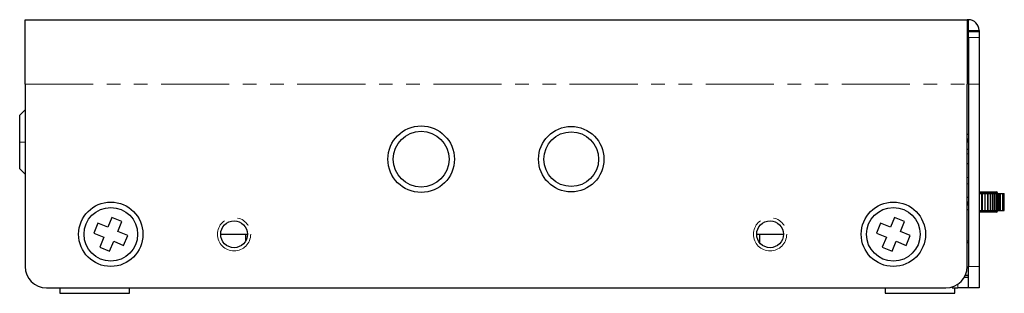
# Model space of a CAD drawing. Header units: millimetres. Extents: x 31 to 674, y 95 to 531.
# Tile 2 of 4: x 212 to 304, y 273 to 299. Entities that reach past the tile are written whole.
import ezdxf

# ---------------------------------------------------------------- set-up
doc = ezdxf.new("R2010")
doc.units = ezdxf.units.MM
doc.linetypes.add('PHANTOM', pattern=[12.7, 6.35, -1.27, 1.27, -1.27, 1.27, -1.27])

msp = doc.modelspace()

# ---------------------------------------------------------------- linework, layer by layer
at = {"color": 7, "linetype": 'Continuous', "lineweight": 25}
for p, q in [((212.253, 292.845), (212.253, 298.845)), ((212.253, 298.845), (300.153, 298.845)), ((300.153, 298.845), (300.153, 292.845)), ((300.253, 298.845), (300.153, 298.845)), ((300.253, 297.845), (300.153, 297.845)), ((300.253, 297.845), (300.253, 297.745)), ((300.253, 297.745), (301.253, 297.745)), ((300.253, 297.195), (300.253, 297.745)), ((301.253, 297.845), (301.253, 297.745)), ((301.253, 297.745), (301.253, 297.195)), ((300.253, 297.195), (300.253, 292.845)), ((301.253, 297.195), (301.253, 292.845)), ((212.253, 292.845), (212.253, 275.845)), ((300.153, 275.845), (300.153, 292.845)), ((300.253, 292.845), (300.253, 275.845)), ((301.253, 292.845), (301.253, 275.845)), ((212.253, 290.445), (211.753, 289.945)), ((211.753, 287.445), (211.753, 289.945)), ((300.253, 288.145), (300.153, 288.145)), ((211.753, 284.945), (211.753, 287.445)), ((300.253, 286.745), (300.153, 286.745)), ((211.753, 284.945), (212.253, 284.445)), ((300.253, 285.425), (300.153, 285.425)), ((300.253, 282.265), (300.153, 282.265)), ((301.28, 282.785), (301.253, 282.785)), ((301.253, 282.635), (301.484, 282.635)), ((301.337, 282.805), (302.853, 282.805)), ((301.484, 282.635), (301.558, 282.635)), ((301.558, 282.635), (301.797, 282.635)), ((301.797, 282.635), (301.807, 282.635)), ((301.807, 281.075), (301.807, 282.635)), ((301.807, 282.635), (302.034, 282.635)), ((302.034, 282.635), (302.107, 282.635)), ((302.107, 282.635), (302.301, 282.635)), ((302.301, 282.635), (302.308, 282.635)), ((302.308, 281.075), (302.308, 282.635)), ((302.308, 282.635), (302.481, 282.635)), ((302.481, 282.635), (302.553, 282.635)), ((302.553, 282.635), (302.723, 282.635)), ((302.723, 282.635), (302.727, 282.635)), ((302.727, 281.075), (302.727, 282.635)), ((302.727, 282.635), (302.841, 282.635)), ((302.841, 282.635), (302.908, 282.635)), ((302.908, 282.635), (303.008, 282.635)), ((302.953, 282.635), (302.953, 282.705)), ((303.008, 282.635), (303.009, 282.635)), ((303.009, 281.075), (303.009, 282.635)), ((303.009, 282.635), (303.064, 282.635)), ((303.064, 282.635), (303.128, 282.635)), ((303.128, 282.635), (303.151, 282.635)), ((303.151, 282.635), (303.25, 282.635)), ((303.25, 282.635), (303.432, 282.635)), ((303.432, 282.635), (303.531, 282.635)), ((303.531, 282.635), (303.603, 282.635)), ((303.603, 281.075), (303.603, 282.635)), ((300.153, 281.145), (300.253, 281.145)), ((301.253, 281.075), (301.484, 281.075)), ((301.484, 281.075), (301.558, 281.075)), ((301.558, 281.075), (301.797, 281.075)), ((301.797, 281.075), (301.807, 281.075)), ((301.807, 281.075), (302.034, 281.075)), ((302.034, 281.075), (302.107, 281.075)), ((302.107, 281.075), (302.301, 281.075)), ((302.301, 281.075), (302.308, 281.075)), ((302.308, 281.075), (302.481, 281.075)), ((302.481, 281.075), (302.553, 281.075)), ((302.553, 281.075), (302.723, 281.075)), ((302.723, 281.075), (302.727, 281.075)), ((302.727, 281.075), (302.841, 281.075)), ((302.841, 281.075), (302.908, 281.075)), ((302.908, 281.075), (303.008, 281.075)), ((302.953, 281.005), (302.953, 281.075)), ((303.008, 281.075), (303.009, 281.075)), ((303.008, 281.075), (303.064, 281.075)), ((303.064, 281.075), (303.128, 281.075)), ((303.128, 281.075), (303.151, 281.075)), ((303.151, 281.075), (303.25, 281.075)), ((303.25, 281.075), (303.432, 281.075)), ((303.432, 281.075), (303.531, 281.075)), ((303.531, 281.075), (303.603, 281.075)), ((220.364, 280.423), (219.982, 279.498)), ((221.288, 280.041), (220.364, 280.423)), ((293.364, 280.423), (292.982, 279.498)), ((294.288, 280.041), (293.364, 280.423)), ((302.853, 280.905), (301.253, 280.905)), ((219.058, 279.88), (218.676, 278.956)), ((219.982, 279.498), (219.058, 279.88)), ((220.906, 279.117), (221.288, 280.041)), ((292.058, 279.88), (291.676, 278.956)), ((292.982, 279.498), (292.058, 279.88)), ((293.906, 279.117), (294.288, 280.041)), ((218.676, 278.956), (219.6, 278.574)), ((219.6, 278.574), (219.218, 277.65)), ((221.831, 278.735), (220.906, 279.117)), ((221.449, 277.81), (221.831, 278.735)), ((230.503, 278.845), (233.003, 278.845)), ((232.853, 278.252), (232.853, 278.845)), ((280.503, 278.845), (283.003, 278.845)), ((280.753, 278.845), (280.753, 278.095)), ((291.676, 278.956), (292.6, 278.574)), ((292.6, 278.574), (292.218, 277.65)), ((294.831, 278.735), (293.906, 279.117)), ((294.449, 277.81), (294.831, 278.735)), ((301.253, 279.105), (301.28, 279.105)), ((219.218, 277.65), (220.143, 277.268)), ((220.143, 277.268), (220.525, 278.192)), ((220.525, 278.192), (221.449, 277.81)), ((292.218, 277.65), (293.143, 277.268)), ((293.143, 277.268), (293.525, 278.192)), ((293.525, 278.192), (294.449, 277.81)), ((300.153, 278.245), (300.253, 278.245)), ((300.253, 278.045), (300.153, 278.045)), ((300.253, 273.845), (300.253, 275.845)), ((301.253, 275.845), (301.253, 273.845)), ((299.885, 274.845), (300.253, 274.845)), ((299.986, 275.045), (300.253, 275.045)), ((214.253, 273.845), (298.153, 273.845)), ((215.503, 273.845), (215.503, 273.345)), ((222.003, 273.345), (222.003, 273.845)), ((292.503, 273.845), (292.503, 273.345)), ((298.753, 273.937), (298.753, 273.845)), ((298.753, 273.845), (299.253, 273.845)), ((299.003, 273.345), (299.003, 273.845)), ((300.253, 273.845), (299.253, 273.845)), ((301.253, 273.845), (300.253, 273.845)), ((215.503, 273.345), (222.003, 273.345)), ((292.503, 273.345), (299.003, 273.345))]:
    msp.add_line(p, q, dxfattribs=at)
at = {"color": 8, "linetype": 'PHANTOM', "lineweight": 18}
for p, q in [((300.253, 298.845), (300.253, 297.845)), ((301.253, 297.845), (300.253, 297.845)), ((301.253, 297.195), (300.253, 297.195)), ((212.253, 292.845), (300.153, 292.845)), ((301.253, 292.845), (300.253, 292.845)), ((300.153, 287.745), (300.253, 287.745)), ((211.753, 287.445), (212.253, 287.445)), ((300.153, 286.345), (300.253, 286.345)), ((300.253, 284.145), (300.153, 284.145)), ((300.253, 283.545), (300.153, 283.545)), ((302.953, 282.705), (301.253, 282.705)), ((301.484, 281.075), (301.484, 282.635)), ((301.558, 281.075), (301.558, 282.635)), ((301.797, 281.075), (301.797, 282.635)), ((302.034, 281.075), (302.034, 282.635)), ((302.107, 281.075), (302.107, 282.635)), ((302.301, 281.075), (302.301, 282.635)), ((302.481, 281.075), (302.481, 282.635)), ((302.553, 281.075), (302.553, 282.635)), ((302.723, 281.075), (302.723, 282.635)), ((302.841, 281.075), (302.841, 282.635)), ((302.908, 281.075), (302.908, 282.635)), ((303.008, 281.075), (303.008, 282.635)), ((303.064, 281.075), (303.064, 282.635)), ((303.128, 281.075), (303.128, 282.635)), ((303.151, 281.075), (303.151, 282.635)), ((303.25, 281.075), (303.25, 282.635)), ((303.432, 281.075), (303.432, 282.635)), ((303.531, 281.075), (303.531, 282.635)), ((300.253, 281.545), (300.153, 281.545)), ((301.33, 281.005), (302.953, 281.005)), ((300.253, 275.845), (301.253, 275.845)), ((299.253, 273.845), (299.253, 274.175))]:
    msp.add_line(p, q, dxfattribs=at)
at = {"color": 7, "linetype": 'Continuous', "lineweight": 25}
for centre, radius in [((249.203, 285.845), 3.1), ((249.203, 285.845), 2.6), ((263.203, 285.845), 3.05), ((263.203, 285.845), 2.55), ((220.253, 278.845), 3), ((220.253, 278.845), 2.5), ((293.253, 278.845), 3), ((293.253, 278.845), 2.5), ((231.753, 278.845), 1.25), ((281.753, 278.845), 1.25)]:
    msp.add_circle(centre, radius, dxfattribs=at)
at = {"color": 8, "linetype": 'PHANTOM', "lineweight": 18}
for centre in [(231.753, 278.845), (281.753, 278.845)]:
    msp.add_circle(centre, 1.55, dxfattribs=at)
at = {"color": 7, "linetype": 'Continuous', "lineweight": 25}
for centre, radius, start, end in [((300.253, 297.845), 1, 0, 90), ((299.753, 287.695), 0.5, 323.1301, 360), ((302.853, 282.705), 0.1, 0, 90), ((299.753, 281.595), 0.5, 0, 36.8699), ((302.853, 281.005), 0.1, 270, 0), ((214.253, 275.845), 2, 180, 270), ((298.153, 275.845), 2, 270, 0)]:
    msp.add_arc(centre, radius, start, end, dxfattribs=at)

doc.saveas('drawing.dxf')
